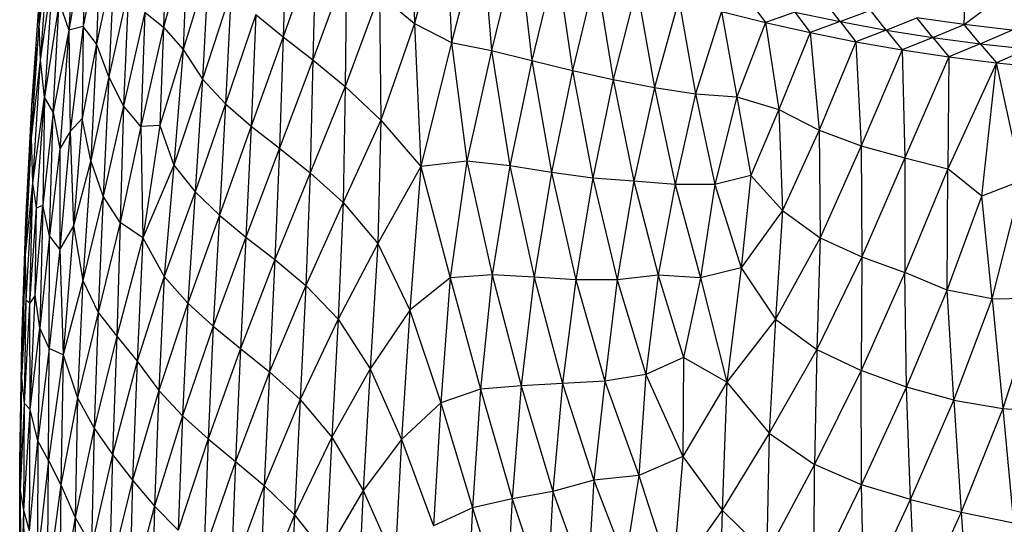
# Paper-space layout '_Trimétrica' of a CAD drawing. Header units: millimetres. Extents: x -212 to 189, y -225 to 469.
# Tile 11 of 18: x -122 to -34, y -21 to 25. Entities that reach past the tile are written whole.
import ezdxf

# ---------------------------------------------------------------- set-up
doc = ezdxf.new("R2010")
doc.units = ezdxf.units.MM

psp = doc.layouts.new('_Trimétrica')

# ---------------------------------------------------------------- linework, layer by layer
at = {"color": 7, "linetype": 'Continuous', "lineweight": 25}
for p, q in [((-87.316, 36.308), (-87.025, 24.417)), ((-117.443, 34.515), (-118.056, 23.809)), ((-84.246, 34.695), (-87.025, 24.417)), ((-84.246, 34.695), (-83.685, 22.724)), ((-120.742, 24.4), (-119.922, 34.425)), ((-109.179, 33.691), (-109.566, 24.097)), ((-116.457, 33.207), (-118.056, 23.809)), ((-116.457, 33.207), (-116.784, 24.142)), ((-98.477, 33.357), (-98.814, 23.233)), ((-81.048, 33.152), (-83.685, 22.724)), ((-81.048, 33.152), (-80.093, 21.987)), ((-115.249, 32.04), (-116.784, 24.142)), ((-115.249, 32.04), (-115.582, 22.597)), ((-119.826, 31.506), (-120.742, 24.4)), ((-120.619, 21.129), (-119.826, 31.506)), ((-107.398, 31.792), (-109.566, 24.097)), ((-107.398, 31.792), (-107.803, 22.093)), ((-95.91, 31.397), (-98.814, 23.233)), ((-95.91, 31.397), (-96.141, 21.143)), ((-77.725, 31.681), (-80.093, 21.987)), ((-77.725, 31.681), (-76.474, 21.098)), ((-74.282, 30.284), (-76.474, 21.098)), ((-74.282, 30.284), (-72.844, 20.193)), ((-114.005, 29.984), (-115.582, 22.597)), ((-114.005, 29.984), (-114.47, 19.64)), ((-105.509, 29.595), (-107.803, 22.093)), ((-105.509, 29.595), (-106.055, 19.412)), ((-93.145, 29.346), (-96.141, 21.143)), ((-93.145, 29.346), (-93.234, 18.758)), ((-120.619, 21.129), (-119.515, 28.628)), ((-119.515, 28.628), (-120.249, 17.789)), ((-70.723, 28.963), (-72.844, 20.193)), ((-70.723, 28.963), (-69.181, 19.388)), ((-112.705, 27.525), (-114.47, 19.64)), ((-112.705, 27.525), (-113.154, 17.026)), ((-67.059, 27.722), (-69.181, 19.388)), ((-67.059, 27.722), (-65.482, 18.671)), ((-37.668, 24.33), (-37.532, 27.931)), ((-121.375, 17.114), (-120.669, 27.297)), ((-120.742, 24.4), (-120.669, 27.297)), ((-103.497, 27.315), (-106.055, 19.412)), ((-103.497, 27.315), (-103.995, 17.219)), ((-90.175, 27.059), (-93.234, 18.758)), ((-90.175, 27.059), (-87.025, 24.417)), ((-90.175, 27.059), (-90.046, 15.732)), ((-63.296, 26.563), (-65.482, 18.671)), ((-63.296, 26.563), (-61.772, 18.109)), ((-37.668, 24.33), (-33.606, 27.379)), ((-118.919, 26.325), (-120.249, 17.789)), ((-119.465, 16.456), (-118.919, 26.325)), ((-118.919, 26.325), (-118.056, 23.809)), ((-56.863, 26.369), (-55.499, 24.498)), ((-48.802, 24.588), (-50.191, 26.421)), ((-111.239, 25.423), (-113.154, 17.026)), ((-111.239, 25.423), (-111.601, 15.177)), ((-111.239, 25.423), (-109.566, 24.097)), ((-101.266, 25.238), (-103.995, 17.219)), ((-101.266, 25.238), (-101.681, 15.214)), ((-101.266, 25.238), (-98.814, 23.233)), ((-59.441, 25.488), (-61.772, 18.109)), ((-59.441, 25.488), (-55.499, 24.498)), ((-59.441, 25.488), (-58.074, 17.822)), ((-52.873, 25.435), (-55.499, 24.498)), ((-52.873, 25.435), (-48.802, 24.588)), ((-52.873, 25.435), (-51.483, 23.598)), ((-48.802, 24.588), (-46.074, 25.631)), ((-44.663, 23.832), (-46.074, 25.631)), ((-44.663, 23.832), (-41.897, 24.934)), ((-37.668, 24.33), (-41.897, 24.934)), ((-40.472, 23.17), (-41.897, 24.934)), ((-121.418, 14.139), (-120.742, 24.4)), ((-120.742, 24.4), (-121.375, 17.114)), ((-120.619, 21.129), (-120.742, 24.4)), ((-116.784, 24.142), (-118.056, 23.809)), ((-116.784, 24.142), (-117.929, 14.727)), ((-116.784, 24.142), (-116.861, 15.894)), ((-115.582, 22.597), (-116.784, 24.142)), ((-109.566, 24.097), (-111.601, 15.177)), ((-109.566, 24.097), (-109.889, 15.273)), ((-109.566, 24.097), (-107.803, 22.093)), ((-87.025, 24.417), (-90.046, 15.732)), ((-87.025, 24.417), (-83.685, 22.724)), ((-87.025, 24.417), (-86.462, 11.568)), ((-55.499, 24.498), (-58.074, 17.822)), ((-55.499, 24.498), (-51.483, 23.598)), ((-55.499, 24.498), (-54.288, 16.692)), ((-48.802, 24.588), (-51.483, 23.598)), ((-48.802, 24.588), (-44.663, 23.832)), ((-48.802, 24.588), (-47.39, 22.785)), ((-40.472, 23.17), (-37.668, 24.33)), ((-33.389, 23.82), (-37.668, 24.33)), ((-36.222, 22.599), (-37.668, 24.33)), ((-118.056, 23.809), (-119.465, 16.456)), ((-118.056, 23.809), (-118.882, 13.157)), ((-118.056, 23.809), (-117.929, 14.727)), ((-98.814, 23.233), (-101.681, 15.214)), ((-98.814, 23.233), (-99.152, 13.215)), ((-98.814, 23.233), (-96.141, 21.143)), ((-51.483, 23.598), (-54.288, 16.692)), ((-51.483, 23.598), (-47.39, 22.785)), ((-51.483, 23.598), (-50.669, 14.853)), ((-44.663, 23.832), (-47.39, 22.785)), ((-44.663, 23.832), (-40.472, 23.17)), ((-44.663, 23.832), (-43.234, 22.063)), ((-40.472, 23.17), (-43.234, 22.063)), ((-40.472, 23.17), (-36.222, 22.599)), ((-40.472, 23.17), (-39.026, 21.434)), ((-36.222, 22.599), (-33.389, 23.82)), ((-115.582, 22.597), (-116.861, 15.894)), ((-115.582, 22.597), (-116.096, 12.112)), ((-114.47, 19.64), (-115.582, 22.597)), ((-83.685, 22.724), (-86.462, 11.568)), ((-83.685, 22.724), (-80.093, 21.987)), ((-83.685, 22.724), (-82.31, 12.042)), ((-47.39, 22.785), (-50.669, 14.853)), ((-47.39, 22.785), (-46.896, 13.433)), ((-47.39, 22.785), (-43.234, 22.063)), ((-36.222, 22.599), (-39.026, 21.434)), ((-36.222, 22.599), (-31.931, 22.123)), ((-36.222, 22.599), (-34.767, 20.898)), ((-31.931, 22.123), (-34.767, 20.898)), ((-107.803, 22.093), (-109.889, 15.273)), ((-107.803, 22.093), (-108.637, 11.69)), ((-107.803, 22.093), (-106.055, 19.412)), ((-80.093, 21.987), (-82.31, 12.042)), ((-80.093, 21.987), (-76.474, 21.098)), ((-80.093, 21.987), (-78.462, 11.638)), ((-43.234, 22.063), (-46.896, 13.433)), ((-43.234, 22.063), (-42.988, 12.354)), ((-43.234, 22.063), (-39.026, 21.434)), ((-39.026, 21.434), (-42.988, 12.354)), ((-39.026, 21.434), (-39.136, 11.357)), ((-39.026, 21.434), (-34.767, 20.898)), ((-121.418, 14.139), (-120.619, 21.129)), ((-121.308, 10.094), (-120.619, 21.129)), ((-120.249, 17.789), (-120.619, 21.129)), ((-96.141, 21.143), (-99.152, 13.215)), ((-96.141, 21.143), (-96.398, 11.022)), ((-96.141, 21.143), (-93.234, 18.758)), ((-76.474, 21.098), (-78.462, 11.638)), ((-76.474, 21.098), (-72.844, 20.193)), ((-76.474, 21.098), (-74.716, 11.046)), ((-34.767, 20.898), (-39.136, 11.357)), ((-36.07, 8.915), (-34.767, 20.898)), ((-32.439, 10.319), (-34.767, 20.898)), ((-34.767, 20.898), (-30.467, 20.455)), ((-114.47, 19.64), (-116.096, 12.112)), ((-114.47, 19.64), (-114.98, 8.916)), ((-113.154, 17.026), (-114.47, 19.64)), ((-72.844, 20.193), (-74.716, 11.046)), ((-72.844, 20.193), (-69.181, 19.388)), ((-72.844, 20.193), (-71.007, 10.541)), ((-106.055, 19.412), (-108.637, 11.69)), ((-106.055, 19.412), (-106.731, 9.289)), ((-106.055, 19.412), (-103.995, 17.219)), ((-93.234, 18.758), (-96.398, 11.022)), ((-93.234, 18.758), (-93.432, 8.338)), ((-93.234, 18.758), (-90.046, 15.732)), ((-69.181, 19.388), (-71.007, 10.541)), ((-69.181, 19.388), (-65.482, 18.671)), ((-69.181, 19.388), (-67.315, 10.255)), ((-65.482, 18.671), (-67.315, 10.255)), ((-65.482, 18.671), (-61.772, 18.109)), ((-65.482, 18.671), (-63.608, 9.967)), ((-121.308, 10.094), (-120.249, 17.789)), ((-120.976, 7.867), (-120.249, 17.789)), ((-120.249, 17.789), (-120.392, 8.093)), ((-119.465, 16.456), (-120.249, 17.789)), ((-61.772, 18.109), (-63.608, 9.967)), ((-61.772, 18.109), (-58.074, 17.822)), ((-61.772, 18.109), (-60.047, 9.968)), ((-58.074, 17.822), (-60.047, 9.968)), ((-58.074, 17.822), (-54.288, 16.692)), ((-58.074, 17.822), (-56.818, 10.756)), ((-121.92, 6.693), (-121.375, 17.114)), ((-121.418, 14.139), (-121.375, 17.114)), ((-113.154, 17.026), (-114.98, 8.916)), ((-113.154, 17.026), (-113.457, 6.55)), ((-111.601, 15.177), (-113.154, 17.026)), ((-103.995, 17.219), (-106.731, 9.289)), ((-103.995, 17.219), (-104.547, 7.211)), ((-103.995, 17.219), (-101.681, 15.214)), ((-119.465, 16.456), (-120.392, 8.093)), ((-119.788, 5.35), (-119.465, 16.456)), ((-119.465, 16.456), (-118.882, 13.157)), ((-54.288, 16.692), (-56.818, 10.756)), ((-54.288, 16.692), (-50.669, 14.853)), ((-54.288, 16.692), (-53.963, 7.639)), ((-116.861, 15.894), (-117.929, 14.727)), ((-116.861, 15.894), (-117.648, 6.263)), ((-116.096, 12.112), (-116.861, 15.894)), ((-111.601, 15.177), (-113.457, 6.55)), ((-109.889, 15.273), (-111.601, 15.177)), ((-111.601, 15.177), (-111.43, 5.168)), ((-109.889, 15.273), (-111.43, 5.168)), ((-109.889, 15.273), (-108.637, 11.69)), ((-101.681, 15.214), (-104.547, 7.211)), ((-101.681, 15.214), (-102.153, 5.24)), ((-101.681, 15.214), (-99.152, 13.215)), ((-90.046, 15.732), (-93.432, 8.338)), ((-90.046, 15.732), (-90.303, 4.677)), ((-90.046, 15.732), (-86.462, 11.568)), ((-117.929, 14.727), (-118.882, 13.157)), ((-117.929, 14.727), (-118.857, 4.165)), ((-117.929, 14.727), (-117.648, 6.263)), ((-50.669, 14.853), (-53.963, 7.639)), ((-50.669, 14.853), (-46.896, 13.433)), ((-50.669, 14.853), (-50.595, 5.181)), ((-121.944, 3.648), (-121.418, 14.139)), ((-121.92, 6.693), (-121.418, 14.139)), ((-121.308, 10.094), (-121.418, 14.139)), ((-46.896, 13.433), (-50.595, 5.181)), ((-46.896, 13.433), (-42.988, 12.354)), ((-46.896, 13.433), (-46.859, 3.454)), ((-118.882, 13.157), (-119.788, 5.35)), ((-118.882, 13.157), (-118.857, 4.165)), ((-99.152, 13.215), (-102.153, 5.24)), ((-99.152, 13.215), (-99.564, 3.213)), ((-99.152, 13.215), (-96.398, 11.022)), ((-116.096, 12.112), (-117.648, 6.263)), ((-116.096, 12.112), (-116.806, 1.35)), ((-114.98, 8.916), (-116.096, 12.112)), ((-108.637, 11.69), (-111.43, 5.168)), ((-108.637, 11.69), (-109.487, 1.713)), ((-108.637, 11.69), (-106.731, 9.289)), ((-86.462, 11.568), (-90.303, 4.677)), ((-86.462, 11.568), (-87.441, -1.31)), ((-82.31, 12.042), (-86.462, 11.568)), ((-86.462, 11.568), (-83.81, 1.582)), ((-82.31, 12.042), (-83.81, 1.582)), ((-78.462, 11.638), (-82.31, 12.042)), ((-82.31, 12.042), (-80.033, 1.843)), ((-78.462, 11.638), (-80.033, 1.843)), ((-74.716, 11.046), (-78.462, 11.638)), ((-78.462, 11.638), (-76.273, 1.643)), ((-42.988, 12.354), (-46.859, 3.454)), ((-42.988, 12.354), (-39.136, 11.357)), ((-42.988, 12.354), (-42.986, 2.055)), ((-96.398, 11.022), (-99.564, 3.213)), ((-96.398, 11.022), (-96.788, 0.89)), ((-96.398, 11.022), (-93.432, 8.338)), ((-74.716, 11.046), (-76.273, 1.643)), ((-71.007, 10.541), (-74.716, 11.046)), ((-74.716, 11.046), (-72.523, 1.402)), ((-56.818, 10.756), (-60.047, 9.968)), ((-56.818, 10.756), (-57.671, 2.467)), ((-56.818, 10.756), (-53.963, 7.639)), ((-39.136, 11.357), (-42.986, 2.055)), ((-39.184, 0.474), (-39.136, 11.357)), ((-36.07, 8.915), (-39.136, 11.357)), ((-121.944, 3.648), (-121.308, 10.094)), ((-121.899, -0.451), (-121.308, 10.094)), ((-121.574, -0.686), (-121.308, 10.094)), ((-120.976, 7.867), (-121.308, 10.094)), ((-71.007, 10.541), (-72.523, 1.402)), ((-67.315, 10.255), (-71.007, 10.541)), ((-71.007, 10.541), (-68.808, 1.404)), ((-67.315, 10.255), (-68.808, 1.404)), ((-63.608, 9.967), (-67.315, 10.255)), ((-67.315, 10.255), (-65.151, 1.808)), ((-63.608, 9.967), (-65.151, 1.808)), ((-60.047, 9.968), (-63.608, 9.967)), ((-63.608, 9.967), (-61.322, 1.588)), ((-60.047, 9.968), (-61.322, 1.588)), ((-60.047, 9.968), (-57.671, 2.467)), ((-32.439, 10.319), (-36.07, 8.915)), ((-35.139, -0.317), (-32.439, 10.319)), ((-114.98, 8.916), (-116.806, 1.35)), ((-114.98, 8.916), (-115.443, -1.537)), ((-113.457, 6.55), (-114.98, 8.916)), ((-106.731, 9.289), (-109.487, 1.713)), ((-106.731, 9.289), (-107.364, -0.694)), ((-106.731, 9.289), (-104.547, 7.211)), ((-39.184, 0.474), (-36.07, 8.915)), ((-35.139, -0.317), (-36.07, 8.915)), ((-121.097, 0.01), (-120.392, 8.093)), ((-120.976, 7.867), (-120.392, 8.093)), ((-120.392, 8.093), (-120.664, -2.924)), ((-119.788, 5.35), (-120.392, 8.093)), ((-93.432, 8.338), (-96.788, 0.89)), ((-93.432, 8.338), (-93.879, -2.138)), ((-93.432, 8.338), (-90.303, 4.677)), ((-121.574, -0.686), (-120.976, 7.867)), ((-121.097, 0.01), (-120.976, 7.867)), ((-104.547, 7.211), (-107.364, -0.694)), ((-104.547, 7.211), (-105.087, -2.776)), ((-104.547, 7.211), (-102.153, 5.24)), ((-53.963, 7.639), (-57.671, 2.467)), ((-53.963, 7.639), (-54.599, -2.121)), ((-53.963, 7.639), (-50.595, 5.181)), ((-122.298, -4.179), (-121.92, 6.693)), ((-121.944, 3.648), (-121.92, 6.693)), ((-117.648, 6.263), (-118.857, 4.165)), ((-117.648, 6.263), (-118.563, -5.335)), ((-117.648, 6.263), (-116.806, 1.35)), ((-113.457, 6.55), (-115.443, -1.537)), ((-113.457, 6.55), (-113.762, -3.652)), ((-111.43, 5.168), (-113.457, 6.55)), ((-119.788, 5.35), (-120.664, -2.924)), ((-119.838, -4.775), (-119.788, 5.35)), ((-118.857, 4.165), (-119.788, 5.35)), ((-111.43, 5.168), (-113.762, -3.652)), ((-111.43, 5.168), (-111.941, -5.919)), ((-111.43, 5.168), (-109.487, 1.713)), ((-102.153, 5.24), (-105.087, -2.776)), ((-102.153, 5.24), (-102.64, -4.771)), ((-102.153, 5.24), (-99.564, 3.213)), ((-90.303, 4.677), (-93.879, -2.138)), ((-90.303, 4.677), (-90.991, -6.583)), ((-90.303, 4.677), (-87.441, -1.31)), ((-50.595, 5.181), (-54.599, -2.121)), ((-50.595, 5.181), (-50.882, -4.857)), ((-50.595, 5.181), (-46.859, 3.454)), ((-122.298, -4.179), (-121.944, 3.648)), ((-122.282, -7.391), (-121.944, 3.648)), ((-121.899, -0.451), (-121.944, 3.648)), ((-118.857, 4.165), (-119.838, -4.775)), ((-118.857, 4.165), (-118.563, -5.335)), ((-99.564, 3.213), (-102.64, -4.771)), ((-99.564, 3.213), (-100.033, -6.862)), ((-99.564, 3.213), (-96.788, 0.89)), ((-46.859, 3.454), (-50.882, -4.857)), ((-46.859, 3.454), (-46.92, -6.729)), ((-46.859, 3.454), (-42.986, 2.055)), ((-80.033, 1.843), (-83.81, 1.582)), ((-80.033, 1.843), (-81.104, -8.432)), ((-76.273, 1.643), (-80.033, 1.843)), ((-80.033, 1.843), (-77.441, -8.116)), ((-65.151, 1.808), (-68.808, 1.404)), ((-65.151, 1.808), (-66.235, -7.107)), ((-61.322, 1.588), (-65.151, 1.808)), ((-65.151, 1.808), (-62.853, -5.572)), ((-57.671, 2.467), (-61.322, 1.588)), ((-57.671, 2.467), (-58.979, -7.777)), ((-57.671, 2.467), (-54.599, -2.121)), ((-42.986, 2.055), (-46.92, -6.729)), ((-39.184, 0.474), (-42.986, 2.055)), ((-42.838, -8.237), (-42.986, 2.055)), ((-116.806, 1.35), (-118.563, -5.335)), ((-116.806, 1.35), (-117.282, -9.192)), ((-116.806, 1.35), (-115.443, -1.537)), ((-109.487, 1.713), (-111.941, -5.919)), ((-109.487, 1.713), (-109.983, -8.549)), ((-109.487, 1.713), (-107.364, -0.694)), ((-96.788, 0.89), (-100.033, -6.862)), ((-96.788, 0.89), (-97.285, -9.347)), ((-96.788, 0.89), (-93.879, -2.138)), ((-83.81, 1.582), (-87.441, -1.31)), ((-83.81, 1.582), (-84.665, -9.657)), ((-83.81, 1.582), (-81.104, -8.432)), ((-76.273, 1.643), (-77.441, -8.116)), ((-72.523, 1.402), (-76.273, 1.643)), ((-76.273, 1.643), (-73.73, -7.903)), ((-72.523, 1.402), (-73.73, -7.903)), ((-68.808, 1.404), (-72.523, 1.402)), ((-72.523, 1.402), (-69.942, -7.705)), ((-68.808, 1.404), (-69.942, -7.705)), ((-68.808, 1.404), (-66.235, -7.107)), ((-61.322, 1.588), (-62.853, -5.572)), ((-61.322, 1.588), (-58.979, -7.777)), ((-121.097, 0.01), (-121.574, -0.686)), ((-121.54, -10.251), (-121.097, 0.01)), ((-120.664, -2.924), (-121.097, 0.01)), ((-42.838, -8.237), (-39.184, 0.474)), ((-35.139, -0.317), (-39.184, 0.474)), ((-38.579, -9.421), (-39.184, 0.474)), ((-122.282, -7.391), (-121.899, -0.451)), ((-122.056, -9.705), (-121.899, -0.451)), ((-122.056, -9.705), (-121.574, -0.686)), ((-121.574, -0.686), (-121.899, -0.451)), ((-121.54, -10.251), (-121.574, -0.686)), ((-107.364, -0.694), (-109.983, -8.549)), ((-107.364, -0.694), (-107.847, -10.81)), ((-107.364, -0.694), (-105.087, -2.776)), ((-38.579, -9.421), (-35.139, -0.317)), ((-35.139, -0.317), (-31.006, -0.208)), ((-35.139, -0.317), (-34.174, -10.158)), ((-31.006, -0.208), (-34.174, -10.158)), ((-115.443, -1.537), (-117.282, -9.192)), ((-115.443, -1.537), (-115.793, -11.927)), ((-115.443, -1.537), (-113.762, -3.652)), ((-87.441, -1.31), (-90.991, -6.583)), ((-87.441, -1.31), (-88.182, -12.944)), ((-87.441, -1.31), (-84.665, -9.657)), ((-93.879, -2.138), (-97.285, -9.347)), ((-93.879, -2.138), (-94.458, -12.722)), ((-93.879, -2.138), (-90.991, -6.583)), ((-54.599, -2.121), (-58.979, -7.777)), ((-54.599, -2.121), (-55.157, -12.364)), ((-54.599, -2.121), (-50.882, -4.857)), ((-121.54, -10.251), (-120.664, -2.924)), ((-120.664, -2.924), (-120.848, -13.062)), ((-119.838, -4.775), (-120.664, -2.924)), ((-105.087, -2.776), (-107.847, -10.81)), ((-105.087, -2.776), (-105.553, -12.882)), ((-105.087, -2.776), (-102.64, -4.771)), ((-122.476, -14.971), (-122.298, -4.179)), ((-122.282, -7.391), (-122.298, -4.179)), ((-113.762, -3.652), (-115.793, -11.927)), ((-113.762, -3.652), (-114.137, -14.274)), ((-113.762, -3.652), (-111.941, -5.919)), ((-119.838, -4.775), (-120.848, -13.062)), ((-119.893, -14.833), (-119.838, -4.775)), ((-118.563, -5.335), (-119.838, -4.775)), ((-102.64, -4.771), (-105.553, -12.882)), ((-102.64, -4.771), (-103.104, -14.907)), ((-102.64, -4.771), (-100.033, -6.862)), ((-50.882, -4.857), (-55.157, -12.364)), ((-50.882, -4.857), (-51.107, -15.169)), ((-50.882, -4.857), (-46.92, -6.729)), ((-118.563, -5.335), (-119.893, -14.833)), ((-118.563, -5.335), (-118.782, -17.01)), ((-118.563, -5.335), (-117.282, -9.192)), ((-111.941, -5.919), (-114.137, -14.274)), ((-111.941, -5.919), (-112.332, -16.601)), ((-111.941, -5.919), (-109.983, -8.549)), ((-62.853, -5.572), (-66.235, -7.107)), ((-62.853, -5.572), (-62.934, -14.472)), ((-58.979, -7.777), (-62.853, -5.572)), ((-100.033, -6.862), (-103.104, -14.907)), ((-100.033, -6.862), (-100.507, -17.068)), ((-100.033, -6.862), (-97.285, -9.347)), ((-90.991, -6.583), (-94.458, -12.722)), ((-90.991, -6.583), (-91.62, -17.504)), ((-90.991, -6.583), (-88.182, -12.944)), ((-46.92, -6.729), (-51.107, -15.169)), ((-42.838, -8.237), (-46.92, -6.729)), ((-46.881, -17.009), (-46.92, -6.729)), ((-122.476, -14.971), (-122.282, -7.391)), ((-122.396, -17.488), (-122.282, -7.391)), ((-122.056, -9.705), (-122.282, -7.391)), ((-73.73, -7.903), (-77.441, -8.116)), ((-73.73, -7.903), (-74.601, -17.599)), ((-69.942, -7.705), (-73.73, -7.903)), ((-73.73, -7.903), (-70.922, -16.604)), ((-69.942, -7.705), (-70.922, -16.604)), ((-66.235, -7.107), (-69.942, -7.705)), ((-69.942, -7.705), (-66.885, -16.184)), ((-66.235, -7.107), (-66.885, -16.184)), ((-66.235, -7.107), (-62.934, -14.472)), ((-58.979, -7.777), (-62.934, -14.472)), ((-58.979, -7.777), (-59.377, -19.285)), ((-58.979, -7.777), (-55.157, -12.364)), ((-109.983, -8.549), (-112.332, -16.601)), ((-109.983, -8.549), (-110.365, -18.92)), ((-109.983, -8.549), (-107.847, -10.81)), ((-81.104, -8.432), (-84.665, -9.657)), ((-81.104, -8.432), (-81.819, -19.084)), ((-77.441, -8.116), (-81.104, -8.432)), ((-81.104, -8.432), (-78.242, -18.259)), ((-77.441, -8.116), (-78.242, -18.259)), ((-77.441, -8.116), (-74.601, -17.599)), ((-46.881, -17.009), (-42.838, -8.237)), ((-38.579, -9.421), (-42.838, -8.237)), ((-42.481, -18.326), (-42.838, -8.237)), ((-122.396, -17.488), (-122.056, -9.705)), ((-122.093, -19.313), (-122.056, -9.705)), ((-121.54, -10.251), (-122.056, -9.705)), ((-117.282, -9.192), (-118.782, -17.01)), ((-117.282, -9.192), (-117.504, -19.94)), ((-117.282, -9.192), (-115.793, -11.927)), ((-97.285, -9.347), (-100.507, -17.068)), ((-97.285, -9.347), (-97.789, -19.694)), ((-97.285, -9.347), (-94.458, -12.722)), ((-84.665, -9.657), (-88.182, -12.944)), ((-84.665, -9.657), (-85.31, -20.696)), ((-84.665, -9.657), (-81.819, -19.084)), ((-42.481, -18.326), (-38.579, -9.421)), ((-38.579, -9.421), (-34.174, -10.158)), ((-38.579, -9.421), (-37.916, -19.45)), ((-122.093, -19.313), (-121.54, -10.251)), ((-121.589, -21.149), (-121.54, -10.251)), ((-120.848, -13.062), (-121.54, -10.251)), ((-34.174, -10.158), (-37.916, -19.45)), ((-34.174, -10.158), (-29.693, -10.467)), ((-34.174, -10.158), (-33.235, -20.413)), ((-107.847, -10.81), (-110.365, -18.92)), ((-107.847, -10.81), (-108.235, -21.076)), ((-107.847, -10.81), (-105.553, -12.882)), ((-115.793, -11.927), (-117.504, -19.94)), ((-115.793, -11.927), (-116.038, -22.512)), ((-115.793, -11.927), (-114.137, -14.274)), ((-55.157, -12.364), (-59.377, -19.285)), ((-55.157, -12.364), (-55.382, -23.206)), ((-55.157, -12.364), (-51.107, -15.169)), ((-121.589, -21.149), (-120.848, -13.062)), ((-120.848, -13.062), (-120.871, -23.459)), ((-119.893, -14.833), (-120.848, -13.062)), ((-105.553, -12.882), (-108.235, -21.076)), ((-105.553, -12.882), (-105.943, -23.133)), ((-105.553, -12.882), (-103.104, -14.907)), ((-94.458, -12.722), (-97.789, -19.694)), ((-94.458, -12.722), (-94.994, -23.227)), ((-94.458, -12.722), (-91.62, -17.504)), ((-88.182, -12.944), (-91.62, -17.504)), ((-88.182, -12.944), (-88.775, -23.972)), ((-88.182, -12.944), (-85.31, -20.696)), ((-122.396, -17.488), (-122.476, -14.971)), ((-122.475, -25.332), (-122.476, -14.971)), ((-119.893, -14.833), (-120.871, -23.459)), ((-119.962, -25.681), (-119.893, -14.833)), ((-119.893, -14.833), (-118.782, -17.01)), ((-114.137, -14.274), (-116.038, -22.512)), ((-114.137, -14.274), (-114.402, -24.87)), ((-114.137, -14.274), (-112.332, -16.601)), ((-103.104, -14.907), (-105.943, -23.133)), ((-103.104, -14.907), (-103.498, -25.182)), ((-103.104, -14.907), (-100.507, -17.068)), ((-62.934, -14.472), (-66.885, -16.184)), ((-62.934, -14.472), (-63.856, -25.54)), ((-62.934, -14.472), (-59.377, -19.285)), ((-51.107, -15.169), (-55.382, -23.206)), ((-51.144, -25.801), (-51.107, -15.169)), ((-46.881, -17.009), (-51.107, -15.169)), ((-112.332, -16.601), (-114.402, -24.87)), ((-112.332, -16.601), (-112.601, -27.14)), ((-112.332, -16.601), (-110.365, -18.92)), ((-70.922, -16.604), (-74.601, -17.599)), ((-70.922, -16.604), (-71.493, -26.22)), ((-66.885, -16.184), (-70.922, -16.604)), ((-70.922, -16.604), (-68.088, -23.877)), ((-66.885, -16.184), (-68.088, -23.877)), ((-66.885, -16.184), (-63.856, -25.54)), ((-122.475, -25.332), (-122.396, -17.488)), ((-122.093, -19.313), (-122.396, -17.488)), ((-122.354, -27.559), (-122.396, -17.488)), ((-118.782, -17.01), (-119.962, -25.681)), ((-118.782, -17.01), (-118.873, -28.103)), ((-118.782, -17.01), (-117.504, -19.94)), ((-100.507, -17.068), (-103.498, -25.182)), ((-100.507, -17.068), (-100.916, -27.393)), ((-100.507, -17.068), (-97.789, -19.694)), ((-91.62, -17.504), (-94.994, -23.227)), ((-91.62, -17.504), (-92.146, -28.098)), ((-91.62, -17.504), (-88.775, -23.972)), ((-74.601, -17.599), (-78.242, -18.259)), ((-74.601, -17.599), (-75.136, -27.628)), ((-74.601, -17.599), (-71.493, -26.22)), ((-51.144, -25.801), (-46.881, -17.009)), ((-42.481, -18.326), (-46.881, -17.009)), ((-46.674, -27.35), (-46.881, -17.009)), ((-78.242, -18.259), (-81.819, -19.084)), ((-78.242, -18.259), (-78.802, -28.563)), ((-78.242, -18.259), (-75.136, -27.628)), ((-46.674, -27.35), (-42.481, -18.326)), ((-42.481, -18.326), (-37.916, -19.45)), ((-42.481, -18.326), (-42.011, -28.478)), ((-122.354, -27.559), (-122.093, -19.313)), ((-121.589, -21.149), (-122.093, -19.313)), ((-122.034, -29.633), (-122.093, -19.313)), ((-110.365, -18.92), (-112.601, -27.14)), ((-110.365, -18.92), (-110.634, -29.332)), ((-110.365, -18.92), (-108.235, -21.076)), ((-81.819, -19.084), (-85.31, -20.696)), ((-81.819, -19.084), (-82.382, -29.721)), ((-81.819, -19.084), (-78.802, -28.563)), ((-59.377, -19.285), (-63.856, -25.54)), ((-59.377, -19.285), (-59.714, -30.553)), ((-59.377, -19.285), (-55.382, -23.206)), ((-37.916, -19.45), (-42.011, -28.478)), ((-37.916, -19.45), (-33.235, -20.413)), ((-37.916, -19.45), (-37.234, -29.868)), ((-117.504, -19.94), (-118.873, -28.103)), ((-117.504, -19.94), (-117.603, -30.673)), ((-117.504, -19.94), (-116.038, -22.512)), ((-97.789, -19.694), (-100.916, -27.393)), ((-97.789, -19.694), (-98.218, -30.07)), ((-97.789, -19.694), (-94.994, -23.227))]:
    psp.add_line(p, q, dxfattribs=at)

doc.saveas('drawing.dxf')
